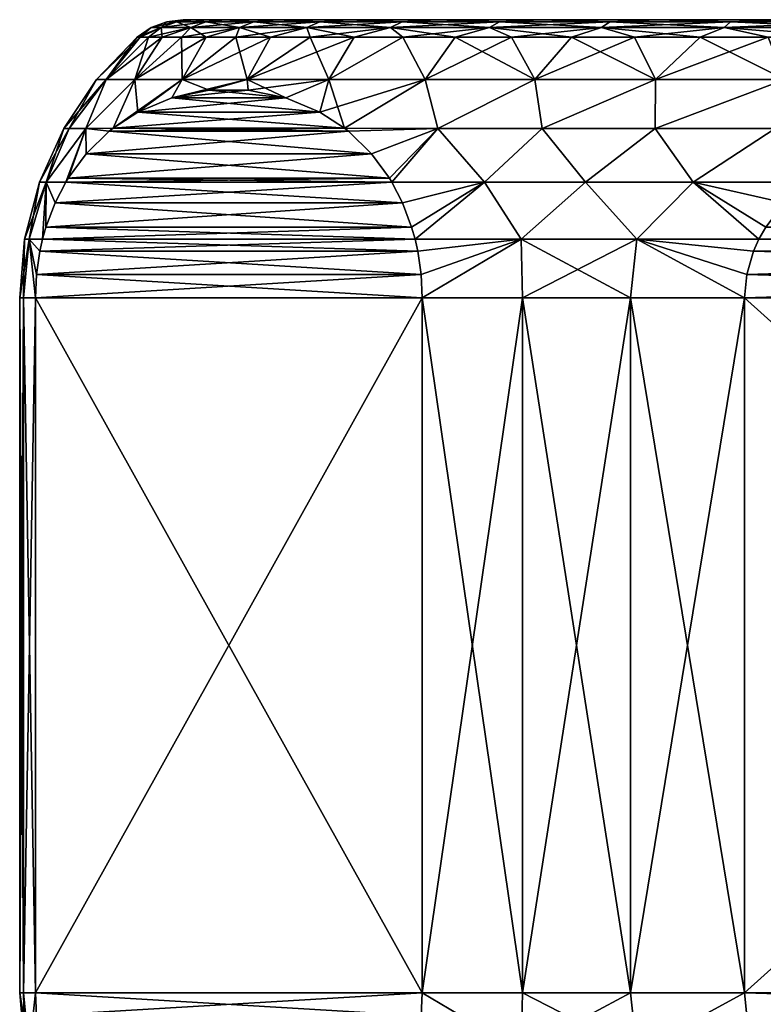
# Model space of a CAD drawing. Header units: metres. Extents: x -109 to 109, y -63 to 140.
# Tile 191 of 256: x -92 to -82, y 95 to 109. Entities that reach past the tile are written whole.
import ezdxf

# ---------------------------------------------------------------- set-up
doc = ezdxf.new("R2010")
doc.units = ezdxf.units.M
doc.layers.add('solid_502308_SW0001', color=7, linetype='CONTINUOUS')

msp = doc.modelspace()

# ---------------------------------------------------------------- linework, layer by layer
at = {"layer": 'solid_502308_SW0001'}
for points in [[(-90.384338, 108.971123), (-90.60936, 108.88604), (-90.465744, 108.88604, 2.007971)], [(-90.243019, 108.971123, -1.975947), (-90.60936, 108.88604), (-90.384338, 108.971123)], [(-90.243019, 108.971123, -1.975947), (-90.465744, 108.88604, -2.007971), (-90.60936, 108.88604)], [(-90.243019, 108.971123, 1.975947), (-90.465744, 108.88604, 2.007971), (-90.037834, 108.88604, 3.975066)], [(-90.243019, 108.971123, 1.975947), (-90.384338, 108.971123), (-90.465744, 108.88604, 2.007971)], [(-89.821922, 108.971123, -3.91167), (-90.037834, 108.88604, -3.975066), (-90.465744, 108.88604, -2.007971)], [(-90.243019, 108.971123, -1.975947), (-89.821922, 108.971123, -3.91167), (-90.465744, 108.88604, -2.007971)], [(-90.384338, 108.971123), (-90.145752, 109), (-89.99398, 109, -2.02954)], [(-90.243019, 108.971123, 1.975947), (-90.145752, 109), (-90.384338, 108.971123)], [(-90.243019, 108.971123, -1.975947), (-90.384338, 108.971123), (-89.99398, 109, -2.02954)], [(-90.243019, 108.971123, 1.975947), (-89.99398, 109, 2.02954), (-90.145752, 109)], [(-89.821922, 108.971123, 3.91167), (-89.99398, 109, 2.02954), (-90.243019, 108.971123, 1.975947)], [(-90.243019, 108.971123, -1.975947), (-89.99398, 109, -2.02954), (-89.821922, 108.971123, -3.91167)], [(-89.821922, 108.971123, 3.91167), (-90.243019, 108.971123, 1.975947), (-90.037834, 108.88604, 3.975066)], [(-90.145752, 109), (-89.99398, 109, 2.02954), (-62.854248, 109)], [(-63.006023, 109, -2.02954), (-90.145752, 109), (-62.854248, 109)], [(-63.006023, 109, -2.02954), (-89.99398, 109, -2.02954), (-90.145752, 109)], [(-89.821922, 108.971123, 3.91167), (-90.037834, 108.88604, 3.975066), (-89.334328, 108.88604, 5.86124)], [(-89.129639, 108.971123, -5.767763), (-89.334328, 108.88604, -5.86124), (-90.037834, 108.88604, -3.975066)], [(-89.821922, 108.971123, -3.91167), (-89.129639, 108.971123, -5.767763), (-90.037834, 108.88604, -3.975066)], [(-89.99398, 109, 2.02954), (-63.006023, 109, 2.02954), (-62.854248, 109)], [(-89.99398, 109, 2.02954), (-89.540543, 109, 4.018774), (-63.006023, 109, 2.02954)], [(-89.821922, 108.971123, 3.91167), (-89.540543, 109, 4.018774), (-89.99398, 109, 2.02954)], [(-63.459457, 109, -4.018774), (-89.540543, 109, -4.018774), (-89.99398, 109, -2.02954)], [(-89.821922, 108.971123, -3.91167), (-89.99398, 109, -2.02954), (-89.540543, 109, -4.018774)], [(-63.006023, 109, -2.02954), (-63.459457, 109, -4.018774), (-89.99398, 109, -2.02954)], [(-89.129639, 108.971123, 5.767763), (-89.540543, 109, 4.018774), (-89.821922, 108.971123, 3.91167)], [(-89.821922, 108.971123, -3.91167), (-89.540543, 109, -4.018774), (-89.129639, 108.971123, -5.767763)], [(-89.129639, 108.971123, 5.767763), (-89.821922, 108.971123, 3.91167), (-89.334328, 108.88604, 5.86124)], [(-89.540543, 109, 4.018774), (-63.459457, 109, 4.018774), (-63.006023, 109, 2.02954)], [(-89.540543, 109, 4.018774), (-88.79583, 109, 5.917658), (-63.459457, 109, 4.018774)], [(-89.129639, 108.971123, 5.767763), (-88.79583, 109, 5.917658), (-89.540543, 109, 4.018774)], [(-64.20417, 109, -5.917658), (-88.79583, 109, -5.917658), (-89.540543, 109, -4.018774)], [(-89.129639, 108.971123, -5.767763), (-89.540543, 109, -4.018774), (-88.79583, 109, -5.917658)], [(-63.459457, 109, -4.018774), (-64.20417, 109, -5.917658), (-89.540543, 109, -4.018774)], [(-89.129639, 108.971123, 5.767763), (-89.334328, 108.88604, 5.86124), (-88.369553, 108.88604, 7.628096)], [(-88.180252, 108.971123, -7.506441), (-88.369553, 108.88604, -7.628096), (-89.334328, 108.88604, -5.86124)], [(-89.129639, 108.971123, -5.767763), (-88.180252, 108.971123, -7.506441), (-89.334328, 108.88604, -5.86124)], [(-88.180252, 108.971123, 7.506441), (-88.79583, 109, 5.917658), (-89.129639, 108.971123, 5.767763)], [(-89.129639, 108.971123, -5.767763), (-88.79583, 109, -5.917658), (-88.180252, 108.971123, -7.506441)], [(-88.180252, 108.971123, 7.506441), (-89.129639, 108.971123, 5.767763), (-88.369553, 108.88604, 7.628096)], [(-88.79583, 109, 5.917658), (-64.20417, 109, 5.917658), (-63.459457, 109, 4.018774)], [(-88.79583, 109, 5.917658), (-87.776291, 109, 7.684497), (-64.20417, 109, 5.917658)], [(-88.180252, 108.971123, 7.506441), (-87.776291, 109, 7.684497), (-88.79583, 109, 5.917658)], [(-65.223709, 109, -7.684497), (-87.776291, 109, -7.684497), (-88.79583, 109, -5.917658)], [(-88.180252, 108.971123, -7.506441), (-88.79583, 109, -5.917658), (-87.776291, 109, -7.684497)], [(-64.20417, 109, -5.917658), (-65.223709, 109, -7.684497), (-88.79583, 109, -5.917658)], [(-88.180252, 108.971123, 7.506441), (-88.369553, 108.88604, 7.628096), (-87.163139, 108.88604, 9.239666)], [(-86.99308, 108.971123, -9.092308), (-87.163139, 108.88604, -9.239666), (-88.369553, 108.88604, -7.628096)], [(-88.180252, 108.971123, -7.506441), (-86.99308, 108.971123, -9.092308), (-88.369553, 108.88604, -7.628096)], [(-86.99308, 108.971123, 9.092308), (-87.776291, 109, 7.684497), (-88.180252, 108.971123, 7.506441)], [(-88.180252, 108.971123, -7.506441), (-87.776291, 109, -7.684497), (-86.99308, 108.971123, -9.092308)], [(-86.99308, 108.971123, 9.092308), (-88.180252, 108.971123, 7.506441), (-87.163139, 108.88604, 9.239666)], [(-87.776291, 109, 7.684497), (-65.223709, 109, 7.684497), (-64.20417, 109, 5.917658)], [(-87.776291, 109, 7.684497), (-86.504768, 109, 9.279593), (-65.223709, 109, 7.684497)], [(-86.99308, 108.971123, 9.092308), (-86.504768, 109, 9.279593), (-87.776291, 109, 7.684497)], [(-66.495232, 109, -9.279593), (-86.504768, 109, -9.279593), (-87.776291, 109, -7.684497)], [(-86.99308, 108.971123, -9.092308), (-87.776291, 109, -7.684497), (-86.504768, 109, -9.279593)], [(-65.223709, 109, -7.684497), (-66.495232, 109, -9.279593), (-87.776291, 109, -7.684497)], [(-86.99308, 108.971123, 9.092308), (-87.163139, 108.88604, 9.239666), (-85.739662, 108.88604, 10.663143)], [(-85.592308, 108.971123, -10.493083), (-85.739662, 108.88604, -10.663143), (-87.163139, 108.88604, -9.239666)], [(-86.99308, 108.971123, -9.092308), (-85.592308, 108.971123, -10.493083), (-87.163139, 108.88604, -9.239666)], [(-85.592308, 108.971123, 10.493083), (-86.504768, 109, 9.279593), (-86.99308, 108.971123, 9.092308)], [(-86.99308, 108.971123, -9.092308), (-86.504768, 109, -9.279593), (-85.592308, 108.971123, -10.493083)], [(-85.592308, 108.971123, 10.493083), (-86.99308, 108.971123, 9.092308), (-85.739662, 108.88604, 10.663143)], [(-86.504768, 109, 9.279593), (-66.495232, 109, 9.279593), (-65.223709, 109, 7.684497)], [(-86.504768, 109, 9.279593), (-85.009636, 109, 10.66736), (-66.495232, 109, 9.279593)], [(-85.592308, 108.971123, 10.493083), (-85.009636, 109, 10.66736), (-86.504768, 109, 9.279593)], [(-67.990364, 109, -10.66736), (-85.009636, 109, -10.66736), (-86.504768, 109, -9.279593)], [(-85.592308, 108.971123, -10.493083), (-86.504768, 109, -9.279593), (-85.009636, 109, -10.66736)], [(-66.495232, 109, -9.279593), (-67.990364, 109, -10.66736), (-86.504768, 109, -9.279593)], [(-85.592308, 108.971123, 10.493083), (-85.739662, 108.88604, 10.663143), (-84.128098, 108.88604, 11.869549)], [(-84.006439, 108.971123, -11.680249), (-84.128098, 108.88604, -11.869549), (-85.739662, 108.88604, -10.663143)], [(-85.592308, 108.971123, -10.493083), (-84.006439, 108.971123, -11.680249), (-85.739662, 108.88604, -10.663143)], [(-84.006439, 108.971123, 11.680249), (-85.009636, 109, 10.66736), (-85.592308, 108.971123, 10.493083)], [(-85.592308, 108.971123, -10.493083), (-85.009636, 109, -10.66736), (-84.006439, 108.971123, -11.680249)], [(-84.006439, 108.971123, 11.680249), (-85.592308, 108.971123, 10.493083), (-84.128098, 108.88604, 11.869549)], [(-85.009636, 109, 10.66736), (-67.990364, 109, 10.66736), (-66.495232, 109, 9.279593)], [(-85.009636, 109, 10.66736), (-83.324226, 109, 11.816789), (-67.990364, 109, 10.66736)], [(-84.006439, 108.971123, 11.680249), (-83.324226, 109, 11.816789), (-85.009636, 109, 10.66736)], [(-69.675774, 109, -11.816789), (-83.324226, 109, -11.816789), (-85.009636, 109, -10.66736)], [(-84.006439, 108.971123, -11.680249), (-85.009636, 109, -10.66736), (-83.324226, 109, -11.816789)], [(-67.990364, 109, -10.66736), (-69.675774, 109, -11.816789), (-85.009636, 109, -10.66736)], [(-84.006439, 108.971123, 11.680249), (-84.128098, 108.88604, 11.869549), (-82.361237, 108.88604, 12.834326)], [(-82.267761, 108.971123, -12.629639), (-82.361237, 108.88604, -12.834326), (-84.128098, 108.88604, -11.869549)], [(-84.006439, 108.971123, -11.680249), (-82.267761, 108.971123, -12.629639), (-84.128098, 108.88604, -11.869549)], [(-82.267761, 108.971123, 12.629639), (-83.324226, 109, 11.816789), (-84.006439, 108.971123, 11.680249)], [(-84.006439, 108.971123, -11.680249), (-83.324226, 109, -11.816789), (-82.267761, 108.971123, -12.629639)], [(-82.267761, 108.971123, 12.629639), (-84.006439, 108.971123, 11.680249), (-82.361237, 108.88604, 12.834326)], [(-83.324226, 109, 11.816789), (-69.675774, 109, 11.816789), (-67.990364, 109, 10.66736)], [(-83.324226, 109, 11.816789), (-81.48629, 109, 12.7021), (-69.675774, 109, 11.816789)], [(-82.267761, 108.971123, 12.629639), (-81.48629, 109, 12.7021), (-83.324226, 109, 11.816789)], [(-71.51371, 109, -12.7021), (-81.48629, 109, -12.7021), (-83.324226, 109, -11.816789)], [(-82.267761, 108.971123, -12.629639), (-83.324226, 109, -11.816789), (-81.48629, 109, -12.7021)], [(-69.675774, 109, -11.816789), (-71.51371, 109, -12.7021), (-83.324226, 109, -11.816789)], [(-82.267761, 108.971123, 12.629639), (-82.361237, 108.88604, 12.834326), (-80.475067, 108.88604, 13.537832)], [(-80.411667, 108.971123, -13.321926), (-80.475067, 108.88604, -13.537832), (-82.361237, 108.88604, -12.834326)], [(-82.267761, 108.971123, -12.629639), (-80.411667, 108.971123, -13.321926), (-82.361237, 108.88604, -12.834326)], [(-80.411667, 108.971123, 13.321926), (-81.48629, 109, 12.7021), (-82.267761, 108.971123, 12.629639)], [(-82.267761, 108.971123, -12.629639), (-81.48629, 109, -12.7021), (-80.411667, 108.971123, -13.321926)], [(-80.411667, 108.971123, 13.321926), (-82.267761, 108.971123, 12.629639), (-80.475067, 108.88604, 13.537832)], [(-90.60936, 108.88604), (-90.80719, 108.75), (-90.767181, 108.75, 1.069178)], [(-90.465744, 108.88604, -2.007971), (-90.80719, 108.75), (-90.60936, 108.88604)], [(-90.465744, 108.88604, -2.007971), (-90.767181, 108.75, -1.069178), (-90.80719, 108.75)], [(-90.465744, 108.88604, 2.007971), (-90.767181, 108.75, 1.069178), (-90.647392, 108.75, 2.132376)], [(-90.465744, 108.88604, 2.007971), (-90.60936, 108.88604), (-90.767181, 108.75, 1.069178)], [(-90.465744, 108.88604, -2.007971), (-90.647392, 108.75, -2.132376), (-90.767181, 108.75, -1.069178)], [(-90.465744, 108.88604, 2.007971), (-90.647392, 108.75, 2.132376), (-90.448479, 108.75, 3.183649)], [(-90.037834, 108.88604, -3.975066), (-90.448479, 108.75, -3.183649), (-90.647392, 108.75, -2.132376)], [(-90.465744, 108.88604, -2.007971), (-90.037834, 108.88604, -3.975066), (-90.647392, 108.75, -2.132376)], [(-90.037834, 108.88604, 3.975066), (-90.465744, 108.88604, 2.007971), (-90.448479, 108.75, 3.183649)], [(-90.037834, 108.88604, 3.975066), (-90.448479, 108.75, 3.183649), (-90.171562, 108.75, 4.217118)], [(-90.037834, 108.88604, -3.975066), (-90.171562, 108.75, -4.217118), (-90.448479, 108.75, -3.183649)], [(-90.037834, 108.88604, 3.975066), (-90.171562, 108.75, 4.217118), (-89.818184, 108.75, 5.227003)], [(-89.334328, 108.88604, -5.86124), (-89.818184, 108.75, -5.227003), (-90.171562, 108.75, -4.217118)], [(-90.037834, 108.88604, -3.975066), (-89.334328, 108.88604, -5.86124), (-90.171562, 108.75, -4.217118)], [(-89.334328, 108.88604, 5.86124), (-90.037834, 108.88604, 3.975066), (-89.818184, 108.75, 5.227003)], [(-89.334328, 108.88604, 5.86124), (-89.818184, 108.75, 5.227003), (-89.390335, 108.75, 6.207657)], [(-89.334328, 108.88604, -5.86124), (-89.390335, 108.75, -6.207657), (-89.818184, 108.75, -5.227003)], [(-89.334328, 108.88604, 5.86124), (-89.390335, 108.75, 6.207657), (-88.890388, 108.75, 7.153594)], [(-88.369553, 108.88604, -7.628096), (-88.890388, 108.75, -7.153594), (-89.390335, 108.75, -6.207657)], [(-89.334328, 108.88604, -5.86124), (-88.369553, 108.88604, -7.628096), (-89.390335, 108.75, -6.207657)], [(-88.369553, 108.88604, 7.628096), (-89.334328, 108.88604, 5.86124), (-88.890388, 108.75, 7.153594)], [(-88.369553, 108.88604, 7.628096), (-88.890388, 108.75, 7.153594), (-88.321152, 108.75, 8.059526)], [(-88.369553, 108.88604, -7.628096), (-88.321152, 108.75, -8.059526), (-88.890388, 108.75, -7.153594)], [(-88.369553, 108.88604, 7.628096), (-88.321152, 108.75, 8.059526), (-87.685814, 108.75, 8.920386)], [(-87.163139, 108.88604, 9.239666), (-88.369553, 108.88604, 7.628096), (-87.685814, 108.75, 8.920386)], [(-88.369553, 108.88604, -7.628096), (-87.163139, 108.88604, -9.239666), (-88.321152, 108.75, -8.059526)], [(-87.163139, 108.88604, -9.239666), (-87.685814, 108.75, -8.920386), (-88.321152, 108.75, -8.059526)], [(-87.163139, 108.88604, 9.239666), (-87.685814, 108.75, 8.920386), (-86.987915, 108.75, 9.73136)], [(-87.163139, 108.88604, -9.239666), (-86.987915, 108.75, -9.73136), (-87.685814, 108.75, -8.920386)], [(-87.163139, 108.88604, 9.239666), (-86.987915, 108.75, 9.73136), (-86.231361, 108.75, 10.487912)], [(-85.739662, 108.88604, 10.663143), (-87.163139, 108.88604, 9.239666), (-86.231361, 108.75, 10.487912)], [(-87.163139, 108.88604, -9.239666), (-85.739662, 108.88604, -10.663143), (-86.987915, 108.75, -9.73136)], [(-85.739662, 108.88604, -10.663143), (-86.231361, 108.75, -10.487912), (-86.987915, 108.75, -9.73136)], [(-85.739662, 108.88604, 10.663143), (-86.231361, 108.75, 10.487912), (-85.420387, 108.75, 11.185811)], [(-85.739662, 108.88604, -10.663143), (-85.420387, 108.75, -11.185811), (-86.231361, 108.75, -10.487912)], [(-85.739662, 108.88604, 10.663143), (-85.420387, 108.75, 11.185811), (-84.559525, 108.75, 11.821155)], [(-84.128098, 108.88604, 11.869549), (-85.739662, 108.88604, 10.663143), (-84.559525, 108.75, 11.821155)], [(-85.739662, 108.88604, -10.663143), (-84.128098, 108.88604, -11.869549), (-85.420387, 108.75, -11.185811)], [(-84.128098, 108.88604, -11.869549), (-84.559525, 108.75, -11.821155), (-85.420387, 108.75, -11.185811)], [(-84.128098, 108.88604, 11.869549), (-84.559525, 108.75, 11.821155), (-83.653595, 108.75, 12.390389)], [(-84.128098, 108.88604, -11.869549), (-83.653595, 108.75, -12.390389), (-84.559525, 108.75, -11.821155)], [(-84.128098, 108.88604, 11.869549), (-83.653595, 108.75, 12.390389), (-82.707657, 108.75, 12.890332)], [(-82.361237, 108.88604, 12.834326), (-84.128098, 108.88604, 11.869549), (-82.707657, 108.75, 12.890332)], [(-84.128098, 108.88604, -11.869549), (-82.361237, 108.88604, -12.834326), (-83.653595, 108.75, -12.390389)], [(-82.361237, 108.88604, -12.834326), (-82.707657, 108.75, -12.890332), (-83.653595, 108.75, -12.390389)], [(-82.361237, 108.88604, 12.834326), (-82.707657, 108.75, 12.890332), (-81.727005, 108.75, 13.318187)], [(-82.361237, 108.88604, -12.834326), (-81.727005, 108.75, -13.318187), (-82.707657, 108.75, -12.890332)], [(-82.361237, 108.88604, 12.834326), (-81.727005, 108.75, 13.318187), (-80.717117, 108.75, 13.671561)], [(-80.475067, 108.88604, 13.537832), (-82.361237, 108.88604, 12.834326), (-80.717117, 108.75, 13.671561)], [(-82.361237, 108.88604, -12.834326), (-80.475067, 108.88604, -13.537832), (-81.727005, 108.75, -13.318187)], [(-90.80719, 108.75), (-91.392731, 108.137932), (-91.254021, 108.137932, 2.027894)], [(-90.767181, 108.75, -1.069178), (-91.392731, 108.137932), (-90.80719, 108.75)], [(-90.767181, 108.75, -1.069178), (-91.254021, 108.137932, -2.027894), (-91.392731, 108.137932)], [(-90.647392, 108.75, 2.132376), (-91.254021, 108.137932, 2.027894), (-90.840469, 108.137932, 4.018011)], [(-90.767181, 108.75, 1.069178), (-90.80719, 108.75), (-91.254021, 108.137932, 2.027894)], [(-90.647392, 108.75, 2.132376), (-90.767181, 108.75, 1.069178), (-91.254021, 108.137932, 2.027894)], [(-90.448479, 108.75, -3.183649), (-90.840469, 108.137932, -4.018011), (-91.254021, 108.137932, -2.027894)], [(-90.647392, 108.75, -2.132376), (-90.448479, 108.75, -3.183649), (-91.254021, 108.137932, -2.027894)], [(-90.767181, 108.75, -1.069178), (-90.647392, 108.75, -2.132376), (-91.254021, 108.137932, -2.027894)], [(-90.171562, 108.75, 4.217118), (-90.840469, 108.137932, 4.018011), (-90.159782, 108.137932, 5.933281)], [(-90.448479, 108.75, 3.183649), (-90.647392, 108.75, 2.132376), (-90.840469, 108.137932, 4.018011)], [(-90.171562, 108.75, 4.217118), (-90.448479, 108.75, 3.183649), (-90.840469, 108.137932, 4.018011)], [(-89.818184, 108.75, -5.227003), (-90.159782, 108.137932, -5.933281), (-90.840469, 108.137932, -4.018011)], [(-90.171562, 108.75, -4.217118), (-89.818184, 108.75, -5.227003), (-90.840469, 108.137932, -4.018011)], [(-90.448479, 108.75, -3.183649), (-90.171562, 108.75, -4.217118), (-90.840469, 108.137932, -4.018011)], [(-89.818184, 108.75, 5.227003), (-90.171562, 108.75, 4.217118), (-90.159782, 108.137932, 5.933281)], [(-89.390335, 108.75, 6.207657), (-90.159782, 108.137932, 5.933281), (-89.22464, 108.137932, 7.738025)], [(-89.390335, 108.75, 6.207657), (-89.818184, 108.75, 5.227003), (-90.159782, 108.137932, 5.933281)], [(-88.890388, 108.75, -7.153594), (-89.22464, 108.137932, -7.738025), (-90.159782, 108.137932, -5.933281)], [(-89.390335, 108.75, -6.207657), (-88.890388, 108.75, -7.153594), (-90.159782, 108.137932, -5.933281)], [(-89.818184, 108.75, -5.227003), (-89.390335, 108.75, -6.207657), (-90.159782, 108.137932, -5.933281)], [(-88.890388, 108.75, 7.153594), (-89.390335, 108.75, 6.207657), (-89.22464, 108.137932, 7.738025)], [(-88.321152, 108.75, 8.059526), (-89.22464, 108.137932, 7.738025), (-88.05246, 108.137932, 9.398624)], [(-88.321152, 108.75, 8.059526), (-88.890388, 108.75, 7.153594), (-89.22464, 108.137932, 7.738025)], [(-87.685814, 108.75, -8.920386), (-88.05246, 108.137932, -9.398624), (-89.22464, 108.137932, -7.738025)], [(-88.321152, 108.75, -8.059526), (-87.685814, 108.75, -8.920386), (-89.22464, 108.137932, -7.738025)], [(-88.890388, 108.75, -7.153594), (-88.321152, 108.75, -8.059526), (-89.22464, 108.137932, -7.738025)], [(-87.685814, 108.75, 8.920386), (-88.321152, 108.75, 8.059526), (-88.05246, 108.137932, 9.398624)], [(-86.987915, 108.75, 9.73136), (-88.05246, 108.137932, 9.398624), (-86.665085, 108.137932, 10.884145)], [(-86.987915, 108.75, 9.73136), (-87.685814, 108.75, 8.920386), (-88.05246, 108.137932, 9.398624)], [(-86.987915, 108.75, -9.73136), (-86.665085, 108.137932, -10.884145), (-88.05246, 108.137932, -9.398624)], [(-87.685814, 108.75, -8.920386), (-86.987915, 108.75, -9.73136), (-88.05246, 108.137932, -9.398624)], [(-86.231361, 108.75, 10.487912), (-86.987915, 108.75, 9.73136), (-86.665085, 108.137932, 10.884145)], [(-86.987915, 108.75, -9.73136), (-86.231361, 108.75, -10.487912), (-86.665085, 108.137932, -10.884145)], [(-86.231361, 108.75, 10.487912), (-86.665085, 108.137932, 10.884145), (-85.088348, 108.137932, 12.166915)], [(-85.420387, 108.75, -11.185811), (-85.088348, 108.137932, -12.166915), (-86.665085, 108.137932, -10.884145)], [(-86.231361, 108.75, -10.487912), (-85.420387, 108.75, -11.185811), (-86.665085, 108.137932, -10.884145)], [(-85.420387, 108.75, 11.185811), (-86.231361, 108.75, 10.487912), (-85.088348, 108.137932, 12.166915)], [(-84.559525, 108.75, 11.821155), (-85.420387, 108.75, 11.185811), (-85.088348, 108.137932, 12.166915)], [(-85.420387, 108.75, -11.185811), (-84.559525, 108.75, -11.821155), (-85.088348, 108.137932, -12.166915)], [(-84.559525, 108.75, 11.821155), (-85.088348, 108.137932, 12.166915), (-83.351624, 108.137932, 13.223038)], [(-83.653595, 108.75, -12.390389), (-83.351624, 108.137932, -13.223038), (-85.088348, 108.137932, -12.166915)], [(-84.559525, 108.75, -11.821155), (-83.653595, 108.75, -12.390389), (-85.088348, 108.137932, -12.166915)], [(-83.653595, 108.75, 12.390389), (-84.559525, 108.75, 11.821155), (-83.351624, 108.137932, 13.223038)], [(-82.707657, 108.75, 12.890332), (-83.653595, 108.75, 12.390389), (-83.351624, 108.137932, 13.223038)], [(-83.653595, 108.75, -12.390389), (-82.707657, 108.75, -12.890332), (-83.351624, 108.137932, -13.223038)], [(-82.707657, 108.75, 12.890332), (-83.351624, 108.137932, 13.223038), (-81.487274, 108.137932, 14.032841)], [(-81.727005, 108.75, -13.318187), (-81.487274, 108.137932, -14.032841), (-83.351624, 108.137932, -13.223038)], [(-82.707657, 108.75, -12.890332), (-81.727005, 108.75, -13.318187), (-83.351624, 108.137932, -13.223038)], [(-81.727005, 108.75, 13.318187), (-82.707657, 108.75, 12.890332), (-81.487274, 108.137932, 14.032841)], [(-91.392731, 108.137932), (-91.866974, 107.435066), (-91.787216, 107.435066, 1.563581)], [(-91.254021, 108.137932, -2.027894), (-91.866974, 107.435066), (-91.392731, 108.137932)], [(-91.787216, 107.435066, -1.563581), (-91.866974, 107.435066), (-91.254021, 108.137932, -2.027894)], [(-91.254021, 108.137932, 2.027894), (-91.787216, 107.435066, 1.563581), (-91.548782, 107.435066, 3.110933)], [(-91.254021, 108.137932, 2.027894), (-91.392731, 108.137932), (-91.787216, 107.435066, 1.563581)], [(-91.548782, 107.435066, -3.110933), (-91.787216, 107.435066, -1.563581), (-91.254021, 108.137932, -2.027894)], [(-90.840469, 108.137932, 4.018011), (-91.548782, 107.435066, 3.110933), (-91.155846, 107.438026, 4.615328)], [(-90.840469, 108.137932, 4.018011), (-91.254021, 108.137932, 2.027894), (-91.548782, 107.435066, 3.110933)], [(-91.548782, 107.435066, -3.110933), (-91.254021, 108.137932, -2.027894), (-90.840469, 108.137932, -4.018011)], [(-91.155846, 107.438026, -4.615328), (-91.548782, 107.435066, -3.110933), (-90.840469, 108.137932, -4.018011)], [(-90.840469, 108.137932, 4.018011), (-91.155846, 107.438026, 4.615328), (-90.798462, 107.671516, 5.23434)], [(-91.155846, 107.438026, -4.615328), (-90.840469, 108.137932, -4.018011), (-90.159782, 108.137932, -5.933281)], [(-90.798462, 107.671509, -5.234334), (-91.155846, 107.438026, -4.615328), (-90.159782, 108.137932, -5.933281)], [(-90.159782, 108.137932, 5.933281), (-90.840469, 108.137932, 4.018011), (-90.798462, 107.671516, 5.23434)], [(-90.159782, 108.137932, 5.933281), (-90.798462, 107.671516, 5.23434), (-90.311806, 107.876411, 6.077253)], [(-90.311806, 107.876411, -6.077247), (-90.798462, 107.671509, -5.234334), (-90.159782, 108.137932, -5.933281)], [(-90.159782, 108.137932, 5.933281), (-90.311806, 107.876411, 6.077253), (-89.770676, 107.98597, 7.01452)], [(-90.311806, 107.876411, -6.077247), (-90.159782, 108.137932, -5.933281), (-89.22464, 108.137932, -7.738025)], [(-89.770676, 107.98597, -7.014517), (-90.311806, 107.876411, -6.077247), (-89.22464, 108.137932, -7.738025)], [(-89.22464, 108.137932, 7.738025), (-90.159782, 108.137932, 5.933281), (-89.770676, 107.98597, 7.01452)], [(-89.22464, 108.137932, 7.738025), (-89.770676, 107.98597, 7.01452), (-89.210098, 107.98597, 7.985468)], [(-89.210098, 107.98597, -7.985469), (-89.770676, 107.98597, -7.014517), (-89.22464, 108.137932, -7.738025)], [(-89.22464, 108.137932, 7.738025), (-89.210098, 107.98597, 7.985468), (-88.668961, 107.876411, 8.922737)], [(-88.05246, 108.137932, 9.398624), (-89.22464, 108.137932, 7.738025), (-88.668961, 107.876411, 8.922737)], [(-89.210098, 107.98597, -7.985469), (-89.22464, 108.137932, -7.738025), (-88.05246, 108.137932, -9.398624)], [(-88.668961, 107.876411, -8.922742), (-89.210098, 107.98597, -7.985469), (-88.05246, 108.137932, -9.398624)], [(-88.05246, 108.137932, 9.398624), (-88.668961, 107.876411, 8.922737), (-88.182304, 107.671516, 9.765656)], [(-88.182304, 107.671516, -9.765661), (-88.668961, 107.876411, -8.922742), (-88.05246, 108.137932, -9.398624)], [(-88.05246, 108.137932, 9.398624), (-88.182304, 107.671516, 9.765656), (-87.824913, 107.438026, 10.384672)], [(-88.182304, 107.671516, -9.765661), (-88.05246, 108.137932, -9.398624), (-86.665085, 108.137932, -10.884145)], [(-87.824913, 107.438026, -10.384671), (-88.182304, 107.671516, -9.765661), (-86.665085, 108.137932, -10.884145)], [(-86.665085, 108.137932, 10.884145), (-88.05246, 108.137932, 9.398624), (-87.824913, 107.438026, 10.384672)], [(-86.665085, 108.137932, 10.884145), (-87.824913, 107.438026, 10.384672), (-86.482468, 107.435066, 11.68307)], [(-86.482468, 107.435066, -11.683069), (-87.824913, 107.438026, -10.384671), (-86.665085, 108.137932, -10.884145)], [(-85.088348, 108.137932, 12.166915), (-86.665085, 108.137932, 10.884145), (-86.482468, 107.435066, 11.68307)], [(-86.482468, 107.435066, -11.683069), (-86.665085, 108.137932, -10.884145), (-85.088348, 108.137932, -12.166915)], [(-85.088348, 108.137932, 12.166915), (-86.482468, 107.435066, 11.68307), (-84.982483, 107.435066, 12.813713)], [(-84.982483, 107.435066, -12.813713), (-86.482468, 107.435066, -11.683069), (-85.088348, 108.137932, -12.166915)], [(-83.351624, 108.137932, 13.223038), (-85.088348, 108.137932, 12.166915), (-84.982483, 107.435066, 12.813713)], [(-84.982483, 107.435066, -12.813713), (-85.088348, 108.137932, -12.166915), (-83.351624, 108.137932, -13.223038)], [(-83.351624, 108.137932, 13.223038), (-84.982483, 107.435066, 12.813713), (-83.355759, 107.435066, 13.752902)], [(-83.355766, 107.435066, -13.752902), (-84.982483, 107.435066, -12.813713), (-83.351624, 108.137932, -13.223038)], [(-83.355766, 107.435066, -13.752902), (-83.351624, 108.137932, -13.223038), (-81.487274, 108.137932, -14.032841)], [(-81.626602, 107.435066, -14.486605), (-83.355766, 107.435066, -13.752902), (-81.487274, 108.137932, -14.032841)], [(-81.487274, 108.137932, 14.032841), (-83.355759, 107.435066, 13.752902), (-81.626602, 107.435066, 14.486605)], [(-81.487274, 108.137932, 14.032841), (-83.351624, 108.137932, 13.223038), (-83.355759, 107.435066, 13.752902)], [(-90.311806, 107.876411, 6.077253), (-88.668961, 107.876411, 8.922737), (-89.210098, 107.98597, 7.985468)], [(-90.311806, 107.876411, 6.077253), (-89.210098, 107.98597, 7.985468), (-89.770676, 107.98597, 7.01452)], [(-88.668961, 107.876411, -8.922742), (-90.311806, 107.876411, -6.077247), (-89.770676, 107.98597, -7.014517)], [(-88.668961, 107.876411, -8.922742), (-89.770676, 107.98597, -7.014517), (-89.210098, 107.98597, -7.985469)], [(-90.798462, 107.671516, 5.23434), (-88.182304, 107.671516, 9.765656), (-88.668961, 107.876411, 8.922737)], [(-90.798462, 107.671516, 5.23434), (-88.668961, 107.876411, 8.922737), (-90.311806, 107.876411, 6.077253)], [(-88.182304, 107.671516, -9.765661), (-90.798462, 107.671509, -5.234334), (-90.311806, 107.876411, -6.077247)], [(-88.182304, 107.671516, -9.765661), (-90.311806, 107.876411, -6.077247), (-88.668961, 107.876411, -8.922742)], [(-91.155846, 107.438026, 4.615328), (-87.824913, 107.438026, 10.384672), (-88.182304, 107.671516, 9.765656)], [(-91.155846, 107.438026, 4.615328), (-88.182304, 107.671516, 9.765656), (-90.798462, 107.671516, 5.23434)], [(-87.824913, 107.438026, -10.384671), (-91.155846, 107.438026, -4.615328), (-90.798462, 107.671509, -5.234334)], [(-87.824913, 107.438026, -10.384671), (-90.798462, 107.671509, -5.234334), (-88.182304, 107.671516, -9.765661)], [(-92.119659, 106.662178, 1.734124), (-91.866974, 107.435066), (-92.21563, 106.662178)], [(-91.787216, 107.435066, -1.563581), (-92.21563, 106.662178), (-91.866974, 107.435066)], [(-92.119659, 106.662178, -1.734124), (-92.21563, 106.662178), (-91.787216, 107.435066, -1.563581)], [(-92.119659, 106.662178, 1.734124), (-91.548782, 107.435066, 3.110933), (-91.787216, 107.435066, 1.563581)], [(-91.835052, 106.661575, 3.438905), (-91.548782, 107.435066, 3.110933), (-92.119659, 106.662178, 1.734124)], [(-92.119659, 106.662178, 1.734124), (-91.787216, 107.435066, 1.563581), (-91.866974, 107.435066)], [(-92.119659, 106.662178, -1.734124), (-91.787216, 107.435066, -1.563581), (-91.548782, 107.435066, -3.110933)], [(-92.119659, 106.662178, -1.734124), (-91.548782, 107.435066, -3.110933), (-91.835052, 106.661575, -3.438905)], [(-91.801102, 106.717583, 3.497708), (-91.548782, 107.435066, 3.110933), (-91.835052, 106.661575, 3.438905)], [(-91.801102, 106.71759, -3.49771), (-91.835052, 106.661575, -3.438905), (-91.548782, 107.435066, -3.110933)], [(-91.544365, 107.067711, 3.942399), (-91.548782, 107.435066, 3.110933), (-91.801102, 106.717583, 3.497708)], [(-91.544365, 107.067711, -3.942399), (-91.801102, 106.71759, -3.49771), (-91.548782, 107.435066, -3.110933)], [(-91.210976, 107.394005, 4.519843), (-91.155846, 107.438026, 4.615328), (-91.548782, 107.435066, 3.110933)], [(-91.210976, 107.394005, -4.519838), (-91.548782, 107.435066, -3.110933), (-91.155846, 107.438026, -4.615328)], [(-91.544365, 107.067711, 3.942399), (-91.210976, 107.394005, 4.519843), (-91.548782, 107.435066, 3.110933)], [(-91.210976, 107.394005, -4.519838), (-91.544365, 107.067711, -3.942399), (-91.548782, 107.435066, -3.110933)], [(-91.544365, 107.067711, 3.942399), (-87.436401, 107.067711, 11.057601), (-87.769791, 107.394005, 10.480156)], [(-91.544365, 107.067711, 3.942399), (-87.769791, 107.394005, 10.480156), (-91.210976, 107.394005, 4.519843)], [(-87.436401, 107.067711, -11.057601), (-91.544365, 107.067711, -3.942399), (-91.210976, 107.394005, -4.519838)], [(-91.210976, 107.394005, 4.519843), (-87.824913, 107.438026, 10.384672), (-91.155846, 107.438026, 4.615328)], [(-91.210976, 107.394005, 4.519843), (-87.769791, 107.394005, 10.480156), (-87.824913, 107.438026, 10.384672)], [(-87.769783, 107.394005, -10.48016), (-91.210976, 107.394005, -4.519838), (-91.155846, 107.438026, -4.615328)], [(-87.436401, 107.067711, -11.057601), (-91.210976, 107.394005, -4.519838), (-87.769783, 107.394005, -10.48016)], [(-87.769783, 107.394005, -10.48016), (-91.155846, 107.438026, -4.615328), (-87.824913, 107.438026, -10.384671)], [(-87.769791, 107.394005, 10.480156), (-86.482468, 107.435066, 11.68307), (-87.824913, 107.438026, 10.384672)], [(-87.769783, 107.394005, -10.48016), (-87.824913, 107.438026, -10.384671), (-86.482468, 107.435066, -11.683069)], [(-87.769791, 107.394005, 10.480156), (-87.436401, 107.067711, 11.057601), (-86.482468, 107.435066, 11.68307)], [(-87.436401, 107.067711, -11.057601), (-87.769783, 107.394005, -10.48016), (-86.482468, 107.435066, -11.683069)], [(-87.436401, 107.067711, 11.057601), (-87.179657, 106.717583, 11.502292), (-86.482468, 107.435066, 11.68307)], [(-87.436401, 107.067711, -11.057601), (-86.482468, 107.435066, -11.683069), (-87.179657, 106.71759, -11.50229)], [(-87.179657, 106.717583, 11.502292), (-87.145706, 106.661575, 11.561094), (-86.482468, 107.435066, 11.68307)], [(-87.179657, 106.71759, -11.50229), (-86.482468, 107.435066, -11.683069), (-87.145706, 106.661575, -11.561094)], [(-85.811623, 106.662178, 12.659961), (-86.482468, 107.435066, 11.68307), (-87.145706, 106.661575, 11.561094)], [(-87.145706, 106.661575, -11.561094), (-86.482468, 107.435066, -11.683069), (-85.811623, 106.662178, -12.659961)], [(-85.811623, 106.662178, 12.659961), (-84.982483, 107.435066, 12.813713), (-86.482468, 107.435066, 11.68307)], [(-85.811623, 106.662178, -12.659961), (-86.482468, 107.435066, -11.683069), (-84.982483, 107.435066, -12.813713)], [(-84.357819, 106.662178, 13.610133), (-84.982483, 107.435066, 12.813713), (-85.811623, 106.662178, 12.659961)], [(-85.811623, 106.662178, -12.659961), (-84.982483, 107.435066, -12.813713), (-84.357819, 106.662178, -13.610133)], [(-84.357819, 106.662178, 13.610133), (-83.355759, 107.435066, 13.752902), (-84.982483, 107.435066, 12.813713)], [(-84.357819, 106.662178, -13.610133), (-84.982483, 107.435066, -12.813713), (-83.355766, 107.435066, -13.752902)], [(-82.808037, 106.662178, 14.394085), (-83.355759, 107.435066, 13.752902), (-84.357819, 106.662178, 13.610133)], [(-84.357819, 106.662178, -13.610133), (-83.355766, 107.435066, -13.752902), (-82.808037, 106.662178, -14.394085)], [(-82.808037, 106.662178, -14.394085), (-83.355766, 107.435066, -13.752902), (-81.626602, 107.435066, -14.486605)], [(-82.808037, 106.662178, 14.394085), (-81.626602, 107.435066, 14.486605), (-83.355759, 107.435066, 13.752902)], [(-81.189346, 106.661575, 15), (-81.626602, 107.435066, 14.486605), (-82.808037, 106.662178, 14.394085)], [(-82.808037, 106.662178, -14.394085), (-81.626602, 107.435066, -14.486605), (-81.189346, 106.661575, -15)], [(-91.801102, 106.717583, 3.497708), (-87.179657, 106.717583, 11.502292), (-87.436401, 107.067711, 11.057601)], [(-91.544365, 107.067711, 3.942399), (-91.801102, 106.717583, 3.497708), (-87.436401, 107.067711, 11.057601)], [(-87.179657, 106.71759, -11.50229), (-91.801102, 106.71759, -3.49771), (-91.544365, 107.067711, -3.942399)], [(-87.436401, 107.067711, -11.057601), (-87.179657, 106.71759, -11.50229), (-91.544365, 107.067711, -3.942399)], [(-87.145706, 106.661575, -11.561094), (-91.835052, 106.661575, -3.438905), (-91.801102, 106.71759, -3.49771)], [(-91.835052, 106.661575, 3.438905), (-87.145706, 106.661575, 11.561094), (-87.179657, 106.717583, 11.502292)], [(-91.801102, 106.717583, 3.497708), (-91.835052, 106.661575, 3.438905), (-87.179657, 106.717583, 11.502292)], [(-87.179657, 106.71759, -11.50229), (-87.145706, 106.661575, -11.561094), (-91.801102, 106.71759, -3.49771)], [(-92.21563, 106.662178), (-92.42868, 105.841492), (-92.363487, 105.841492, 1.439694)], [(-92.119659, 106.662178, -1.734124), (-92.42868, 105.841492), (-92.21563, 106.662178)], [(-92.119659, 106.662178, -1.734124), (-92.363487, 105.841492, -1.439694), (-92.42868, 105.841492)], [(-92.119659, 106.662178, 1.734124), (-92.363487, 105.841492, 1.439694), (-92.170425, 105.840149, 2.858028)], [(-92.119659, 106.662178, 1.734124), (-92.21563, 106.662178), (-92.363487, 105.841492, 1.439694)], [(-92.119659, 106.662178, -1.734124), (-92.170425, 105.840149, -2.858028), (-92.363487, 105.841492, -1.439694)], [(-92.119659, 106.662178, 1.734124), (-92.170425, 105.840149, 2.858028), (-92.12159, 106.012802, 2.942619)], [(-92.119659, 106.662178, -1.734124), (-92.121582, 106.012802, -2.94262), (-92.170425, 105.840149, -2.858028)], [(-91.989311, 106.362854, 3.171727), (-92.119659, 106.662178, 1.734124), (-92.12159, 106.012802, 2.942619)], [(-92.119659, 106.662178, -1.734124), (-91.989311, 106.362854, -3.171729), (-92.121582, 106.012802, -2.94262)], [(-91.989311, 106.362854, 3.171727), (-91.835052, 106.661575, 3.438905), (-92.119659, 106.662178, 1.734124)], [(-92.119659, 106.662178, -1.734124), (-91.835052, 106.661575, -3.438905), (-91.989311, 106.362854, -3.171729)], [(-91.989311, 106.362854, 3.171727), (-86.991455, 106.362846, 11.828273), (-87.145706, 106.661575, 11.561094)], [(-91.989311, 106.362854, 3.171727), (-87.145706, 106.661575, 11.561094), (-91.835052, 106.661575, 3.438905)], [(-86.991455, 106.362854, -11.828272), (-91.989311, 106.362854, -3.171729), (-91.835052, 106.661575, -3.438905)], [(-86.991455, 106.362854, -11.828272), (-91.835052, 106.661575, -3.438905), (-87.145706, 106.661575, -11.561094)], [(-85.811623, 106.662178, 12.659961), (-87.145706, 106.661575, 11.561094), (-86.991455, 106.362846, 11.828273)], [(-86.991455, 106.362854, -11.828272), (-87.145706, 106.661575, -11.561094), (-85.811623, 106.662178, -12.659961)], [(-85.811623, 106.662178, 12.659961), (-86.991455, 106.362846, 11.828273), (-86.859177, 106.012802, 12.057382)], [(-86.991455, 106.362854, -11.828272), (-85.811623, 106.662178, -12.659961), (-86.859177, 106.012802, -12.057381)], [(-85.811623, 106.662178, 12.659961), (-86.859177, 106.012802, 12.057382), (-86.810341, 105.840149, 12.141972)], [(-85.811623, 106.662178, -12.659961), (-86.810341, 105.840149, -12.141972), (-86.859177, 106.012802, -12.057381)], [(-85.811623, 106.662178, 12.659961), (-86.810341, 105.840149, 12.141972), (-85.281685, 105.841492, 13.289276)], [(-85.811623, 106.662178, -12.659961), (-85.281685, 105.841492, -13.289276), (-86.810341, 105.840149, -12.141972)], [(-84.357819, 106.662178, 13.610133), (-85.811623, 106.662178, 12.659961), (-85.281685, 105.841492, 13.289276)], [(-85.811623, 106.662178, -12.659961), (-84.357819, 106.662178, -13.610133), (-85.281685, 105.841492, -13.289276)], [(-84.357819, 106.662178, 13.610133), (-85.281685, 105.841492, 13.289276), (-83.618011, 105.841492, 14.249801)], [(-84.357819, 106.662178, -13.610133), (-83.618011, 105.841492, -14.249801), (-85.281685, 105.841492, -13.289276)], [(-82.808037, 106.662178, 14.394085), (-84.357819, 106.662178, 13.610133), (-83.618011, 105.841492, 14.249801)], [(-84.357819, 106.662178, -13.610133), (-82.808037, 106.662178, -14.394085), (-83.618011, 105.841492, -14.249801)], [(-82.808037, 106.662178, 14.394085), (-83.618011, 105.841492, 14.249801), (-81.860085, 105.840149, 15)], [(-82.808037, 106.662178, -14.394085), (-81.860085, 105.840149, -15), (-83.618011, 105.841492, -14.249801)], [(-82.808037, 106.662178, 14.394085), (-81.860085, 105.840149, 15), (-81.762421, 106.012787, 15)], [(-81.497871, 106.362839, 15), (-82.808037, 106.662178, 14.394085), (-81.762421, 106.012787, 15)], [(-81.497871, 106.362839, 15), (-81.189346, 106.661575, 15), (-82.808037, 106.662178, 14.394085)], [(-82.808037, 106.662178, -14.394085), (-81.762421, 106.012787, -15), (-81.860085, 105.840149, -15)], [(-82.808037, 106.662178, -14.394085), (-81.497871, 106.362839, -15), (-81.762421, 106.012787, -15)], [(-82.808037, 106.662178, -14.394085), (-81.189346, 106.661575, -15), (-81.497871, 106.362839, -15)], [(-91.989311, 106.362854, 3.171727), (-92.12159, 106.012802, 2.942619), (-86.991455, 106.362846, 11.828273)], [(-92.12159, 106.012802, 2.942619), (-86.859177, 106.012802, 12.057382), (-86.991455, 106.362846, 11.828273)], [(-86.859177, 106.012802, -12.057381), (-92.121582, 106.012802, -2.94262), (-91.989311, 106.362854, -3.171729)], [(-86.991455, 106.362854, -11.828272), (-86.859177, 106.012802, -12.057381), (-91.989311, 106.362854, -3.171729)], [(-92.170425, 105.840149, 2.858028), (-86.810341, 105.840149, 12.141972), (-86.859177, 106.012802, 12.057382)], [(-92.12159, 106.012802, 2.942619), (-92.170425, 105.840149, 2.858028), (-86.859177, 106.012802, 12.057382)], [(-86.810341, 105.840149, -12.141972), (-92.170425, 105.840149, -2.858028), (-92.121582, 106.012802, -2.94262)], [(-86.859177, 106.012802, -12.057381), (-86.810341, 105.840149, -12.141972), (-92.121582, 106.012802, -2.94262)], [(-81.860085, 105.840149, 15), (-71.139915, 105.840149, 15), (-71.237579, 106.012787, 15)], [(-81.762421, 106.012787, 15), (-81.860085, 105.840149, 15), (-71.237579, 106.012787, 15)], [(-81.762421, 106.012787, -15), (-71.139915, 105.840149, -15), (-81.860085, 105.840149, -15)], [(-92.42868, 105.841492), (-92.5, 105), (-92.443466, 105, 1.343836)], [(-92.363487, 105.841492, -1.439694), (-92.5, 105), (-92.42868, 105.841492)], [(-92.363487, 105.841492, -1.439694), (-92.443466, 105, -1.343836), (-92.5, 105)], [(-92.363487, 105.841492, 1.439694), (-92.443466, 105, 1.343836), (-92.274261, 105, 2.678175)], [(-92.363487, 105.841492, 1.439694), (-92.42868, 105.841492), (-92.443466, 105, 1.343836)], [(-92.363487, 105.841492, -1.439694), (-92.274261, 105, -2.678175), (-92.443466, 105, -1.343836)], [(-92.258263, 105.333267, 2.705895), (-92.363487, 105.841492, 1.439694), (-92.274261, 105, 2.678175)], [(-92.208832, 105.669991, 2.7915), (-92.170425, 105.840149, 2.858028), (-92.363487, 105.841492, 1.439694)], [(-92.258263, 105.333267, 2.705895), (-92.208832, 105.669991, 2.7915), (-92.363487, 105.841492, 1.439694)], [(-92.363487, 105.841492, -1.439694), (-92.258263, 105.333267, -2.705895), (-92.274261, 105, -2.678175)], [(-92.363487, 105.841492, -1.439694), (-92.208832, 105.669991, -2.7915), (-92.258263, 105.333267, -2.705895)], [(-92.363487, 105.841492, -1.439694), (-92.170425, 105.840149, -2.858028), (-92.208832, 105.669991, -2.7915)], [(-92.208832, 105.669991, 2.7915), (-86.771927, 105.669991, 12.208501), (-86.810341, 105.840149, 12.141972)], [(-92.208832, 105.669991, 2.7915), (-86.810341, 105.840149, 12.141972), (-92.170425, 105.840149, 2.858028)], [(-86.771927, 105.669991, -12.2085), (-92.208832, 105.669991, -2.7915), (-92.170425, 105.840149, -2.858028)], [(-86.771927, 105.669991, -12.2085), (-92.170425, 105.840149, -2.858028), (-86.810341, 105.840149, -12.141972)], [(-85.281685, 105.841492, 13.289276), (-86.810341, 105.840149, 12.141972), (-86.771927, 105.669991, 12.208501)], [(-86.771927, 105.669991, -12.2085), (-86.810341, 105.840149, -12.141972), (-85.281685, 105.841492, -13.289276)], [(-85.281685, 105.841492, 13.289276), (-86.771927, 105.669991, 12.208501), (-86.722504, 105.333267, 12.294106)], [(-86.722504, 105.333267, -12.294106), (-86.771927, 105.669991, -12.2085), (-85.281685, 105.841492, -13.289276)], [(-86.722504, 105.333267, -12.294106), (-85.281685, 105.841492, -13.289276), (-86.706497, 105, -12.321825)], [(-85.281685, 105.841492, 13.289276), (-86.722504, 105.333267, 12.294106), (-86.706497, 105, 12.321825)], [(-85.281685, 105.841492, -13.289276), (-85.263802, 105, -13.3864), (-86.706497, 105, -12.321825)], [(-85.281685, 105.841492, 13.289276), (-86.706497, 105, 12.321825), (-85.263802, 105, 13.3864)], [(-85.281685, 105.841492, -13.289276), (-83.618011, 105.841492, -14.249801), (-85.263802, 105, -13.3864)], [(-85.281685, 105.841492, 13.289276), (-85.263802, 105, 13.3864), (-83.71106, 105, 14.282878)], [(-83.618011, 105.841492, 14.249801), (-85.281685, 105.841492, 13.289276), (-83.71106, 105, 14.282878)], [(-83.618011, 105.841492, -14.249801), (-83.71106, 105, -14.282878), (-85.263802, 105, -13.3864)], [(-83.618011, 105.841492, -14.249801), (-82.067764, 105, -15), (-83.71106, 105, -14.282878)], [(-83.618011, 105.841492, 14.249801), (-83.71106, 105, 14.282878), (-82.067764, 105, 15)], [(-83.618011, 105.841492, -14.249801), (-82.035759, 105.33326, -15), (-82.067764, 105, -15)], [(-82.035759, 105.33326, 15), (-83.618011, 105.841492, 14.249801), (-82.067764, 105, 15)], [(-81.936913, 105.669975, 15), (-81.860085, 105.840149, 15), (-83.618011, 105.841492, 14.249801)], [(-82.035759, 105.33326, 15), (-81.936913, 105.669975, 15), (-83.618011, 105.841492, 14.249801)], [(-83.618011, 105.841492, -14.249801), (-81.936913, 105.669975, -15), (-82.035759, 105.33326, -15)], [(-83.618011, 105.841492, -14.249801), (-81.860085, 105.840149, -15), (-81.936913, 105.669975, -15)], [(-81.936913, 105.669975, 15), (-71.063087, 105.669975, 15), (-71.139915, 105.840149, 15)], [(-81.936913, 105.669975, 15), (-71.139915, 105.840149, 15), (-81.860085, 105.840149, 15)], [(-81.860085, 105.840149, -15), (-71.063087, 105.669975, -15), (-81.936913, 105.669975, -15)], [(-81.860085, 105.840149, -15), (-71.139915, 105.840149, -15), (-71.063087, 105.669975, -15)], [(-92.258263, 105.333267, 2.705895), (-86.722504, 105.333267, 12.294106), (-86.771927, 105.669991, 12.208501)], [(-92.258263, 105.333267, 2.705895), (-86.771927, 105.669991, 12.208501), (-92.208832, 105.669991, 2.7915)], [(-86.722504, 105.333267, -12.294106), (-92.258263, 105.333267, -2.705895), (-92.208832, 105.669991, -2.7915)], [(-86.722504, 105.333267, -12.294106), (-92.208832, 105.669991, -2.7915), (-86.771927, 105.669991, -12.2085)], [(-82.035759, 105.33326, 15), (-70.964241, 105.33326, 15), (-71.063087, 105.669975, 15)], [(-82.035759, 105.33326, 15), (-71.063087, 105.669975, 15), (-81.936913, 105.669975, 15)], [(-81.936913, 105.669975, -15), (-70.964241, 105.33326, -15), (-82.035759, 105.33326, -15)], [(-81.936913, 105.669975, -15), (-71.063087, 105.669975, -15), (-70.964241, 105.33326, -15)], [(-92.258263, 105.333267, -2.705895), (-86.706497, 105, -12.321825), (-92.274261, 105, -2.678175)], [(-92.274261, 105, 2.678175), (-86.706497, 105, 12.321825), (-86.722504, 105.333267, 12.294106)], [(-92.258263, 105.333267, 2.705895), (-92.274261, 105, 2.678175), (-86.722504, 105.333267, 12.294106)], [(-86.722504, 105.333267, -12.294106), (-86.706497, 105, -12.321825), (-92.258263, 105.333267, -2.705895)], [(-82.035759, 105.33326, -15), (-70.932236, 105, -15), (-82.067764, 105, -15)], [(-82.067764, 105, 15), (-70.932236, 105, 15), (-70.964241, 105.33326, 15)], [(-82.035759, 105.33326, 15), (-82.067764, 105, 15), (-70.964241, 105.33326, 15)], [(-82.035759, 105.33326, -15), (-70.964241, 105.33326, -15), (-70.932236, 105, -15)], [(-92.443466, 95, 1.343836), (-92.443466, 105, 1.343836), (-92.5, 105)], [(-92.443466, 95, 1.343836), (-92.5, 105), (-92.5, 95)], [(-92.443466, 105, -1.343836), (-92.5, 95), (-92.5, 105)], [(-92.443466, 95, -1.343836), (-92.5, 95), (-92.443466, 105, -1.343836)], [(-92.274261, 95, 2.678175), (-92.274261, 105, 2.678175), (-92.443466, 105, 1.343836)], [(-92.274261, 95, 2.678175), (-92.443466, 105, 1.343836), (-92.443466, 95, 1.343836)], [(-92.443466, 95, -1.343836), (-92.443466, 105, -1.343836), (-92.274261, 105, -2.678175)], [(-92.443466, 95, -1.343836), (-92.274261, 105, -2.678175), (-92.274261, 95, -2.678175)], [(-92.274261, 105, -2.678175), (-86.706497, 105, -12.321825), (-86.706497, 95, -12.321825)], [(-92.274261, 95, -2.678175), (-92.274261, 105, -2.678175), (-86.706497, 95, -12.321825)], [(-92.274261, 95, 2.678175), (-86.706497, 105, 12.321825), (-92.274261, 105, 2.678175)], [(-86.706497, 95, 12.321825), (-86.706497, 105, 12.321825), (-92.274261, 95, 2.678175)], [(-86.706497, 95, -12.321825), (-86.706497, 105, -12.321825), (-85.263802, 105, -13.3864)], [(-85.263802, 95, -13.3864), (-86.706497, 95, -12.321825), (-85.263802, 105, -13.3864)], [(-85.263802, 95, 13.3864), (-85.263802, 105, 13.3864), (-86.706497, 105, 12.321825)], [(-85.263802, 95, 13.3864), (-86.706497, 105, 12.321825), (-86.706497, 95, 12.321825)], [(-85.263802, 95, -13.3864), (-85.263802, 105, -13.3864), (-83.71106, 105, -14.282878)], [(-83.71106, 95, -14.282878), (-85.263802, 95, -13.3864), (-83.71106, 105, -14.282878)], [(-83.71106, 95, 14.282878), (-83.71106, 105, 14.282878), (-85.263802, 105, 13.3864)], [(-83.71106, 95, 14.282878), (-85.263802, 105, 13.3864), (-85.263802, 95, 13.3864)], [(-83.71106, 95, -14.282878), (-82.067764, 105, -15), (-82.067764, 95, -15)], [(-83.71106, 95, -14.282878), (-83.71106, 105, -14.282878), (-82.067764, 105, -15)], [(-82.067764, 95, 15), (-82.067764, 105, 15), (-83.71106, 105, 14.282878)], [(-82.067764, 95, 15), (-83.71106, 105, 14.282878), (-83.71106, 95, 14.282878)], [(-70.932236, 95, -15), (-82.067764, 95, -15), (-82.067764, 105, -15)], [(-70.932236, 95, -15), (-82.067764, 105, -15), (-70.932236, 105, -15)], [(-82.067764, 95, 15), (-70.932236, 105, 15), (-82.067764, 105, 15)], [(-82.067764, 95, 15), (-70.932236, 95, 15), (-70.932236, 105, 15)], [(-92.5, 95), (-92.428253, 94.155998), (-92.363007, 94.155998, 1.440254)], [(-92.443466, 95, -1.343836), (-92.428253, 94.155998), (-92.5, 95)], [(-92.443466, 95, 1.343836), (-92.5, 95), (-92.363007, 94.155998, 1.440254)], [(-92.363007, 94.155998, -1.440254), (-92.428253, 94.155998), (-92.443466, 95, -1.343836)], [(-92.274261, 95, 2.678175), (-92.443466, 95, 1.343836), (-92.363007, 94.155998, 1.440254)], [(-92.363007, 94.155998, -1.440254), (-92.443466, 95, -1.343836), (-92.274261, 95, -2.678175)], [(-92.258263, 94.666733, 2.705894), (-92.274261, 95, 2.678175), (-92.363007, 94.155998, 1.440254)], [(-92.258263, 94.666733, -2.705895), (-92.363007, 94.155998, -1.440254), (-92.274261, 95, -2.678175)], [(-92.274261, 95, -2.678175), (-86.706497, 95, -12.321825), (-86.722504, 94.666733, -12.294106)], [(-86.706497, 95, 12.321825), (-92.274261, 95, 2.678175), (-92.258263, 94.666733, 2.705894)], [(-92.258263, 94.666733, -2.705895), (-92.274261, 95, -2.678175), (-86.722504, 94.666733, -12.294106)], [(-86.722504, 94.666733, 12.294106), (-86.706497, 95, 12.321825), (-92.258263, 94.666733, 2.705894)], [(-85.281784, 94.155998, -13.288697), (-86.722504, 94.666733, -12.294106), (-86.706497, 95, -12.321825)], [(-86.722504, 94.666733, 12.294106), (-85.281784, 94.155998, 13.288697), (-86.706497, 95, 12.321825)], [(-85.281784, 94.155998, -13.288697), (-86.706497, 95, -12.321825), (-85.263802, 95, -13.3864)], [(-85.281784, 94.155998, 13.288697), (-85.263802, 95, 13.3864), (-86.706497, 95, 12.321825)], [(-85.281784, 94.155998, -13.288697), (-85.263802, 95, -13.3864), (-83.71106, 95, -14.282878)], [(-83.617455, 94.155998, -14.249596), (-85.281784, 94.155998, -13.288697), (-83.71106, 95, -14.282878)], [(-85.281784, 94.155998, 13.288697), (-83.617455, 94.155998, 14.249596), (-85.263802, 95, 13.3864)], [(-83.617455, 94.155998, 14.249596), (-83.71106, 95, 14.282878), (-85.263802, 95, 13.3864)], [(-83.617455, 94.155998, -14.249596), (-83.71106, 95, -14.282878), (-82.067764, 95, -15)], [(-83.617455, 94.155998, 14.249596), (-82.067764, 95, 15), (-83.71106, 95, 14.282878)], [(-82.035759, 94.666748, -15), (-83.617455, 94.155998, -14.249596), (-82.067764, 95, -15)], [(-83.617455, 94.155998, 14.249596), (-82.035759, 94.666748, 15), (-82.067764, 95, 15)], [(-70.964241, 94.666748, -15), (-82.067764, 95, -15), (-70.932236, 95, -15)], [(-82.035759, 94.666748, -15), (-82.067764, 95, -15), (-70.964241, 94.666748, -15)], [(-82.035759, 94.666748, 15), (-70.932236, 95, 15), (-82.067764, 95, 15)], [(-82.035759, 94.666748, 15), (-70.964241, 94.666748, 15), (-70.932236, 95, 15)]]:
    msp.add_3dface(points, dxfattribs=at)

doc.saveas('drawing.dxf')
